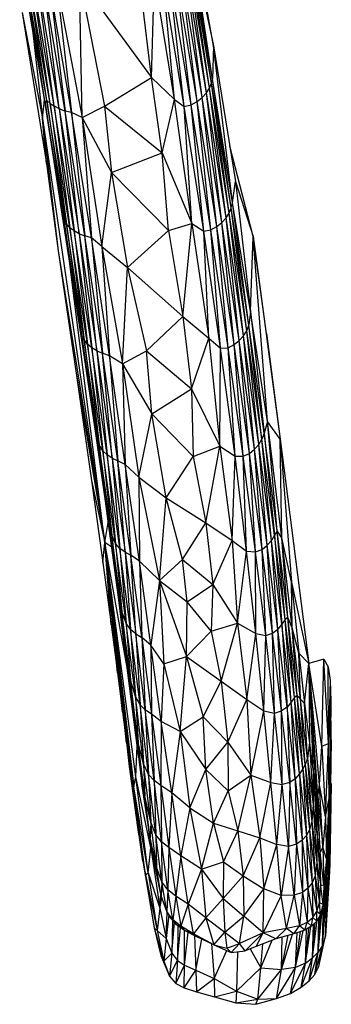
# Paper-space layout '_Izquierda' of a CAD drawing. Header units: millimetres. Extents: x -133 to 0, y -13 to 1988.
# Tile 2 of 10: x -15 to 0, y -13 to 34. Entities that reach past the tile are written whole.
import ezdxf

# ---------------------------------------------------------------- set-up
doc = ezdxf.new("R2010")
doc.units = ezdxf.units.MM

psp = doc.layouts.new('_Izquierda')

# ---------------------------------------------------------------- linework, layer by layer
at = {"color": 7, "linetype": 'Continuous', "lineweight": 25}
for p, q in [((-5.939, 32.42), (-7.293, 40.043)), ((-13.873, 29.711), (-15.068, 36.779)), ((-6.12, 30.423), (-7.053, 36.826)), ((-6.023, 30.652), (-7.053, 36.826)), ((-6.023, 30.652), (-6.996, 36.951)), ((-5.975, 30.839), (-6.996, 36.951)), ((-5.975, 30.839), (-6.883, 36.831)), ((-6.883, 36.831), (-5.939, 32.42)), ((-8.862, 30.921), (-9.499, 36.306)), ((-6.469, 29.988), (-7.301, 36.389)), ((-6.27, 30.198), (-7.301, 36.389)), ((-6.27, 30.198), (-7.151, 36.607)), ((-6.12, 30.423), (-7.151, 36.607)), ((-13.797, 29.847), (-14.836, 35.978)), ((-13.873, 29.711), (-14.836, 35.978)), ((-13.64, 29.693), (-14.677, 35.793)), ((-13.797, 29.847), (-14.677, 35.793)), ((-13.444, 29.585), (-14.32, 36.119)), ((-13.205, 29.464), (-14.32, 36.119)), ((-7.313, 29.559), (-8.02, 35.841)), ((-6.99, 29.641), (-8.02, 35.841)), ((-6.99, 29.641), (-7.742, 35.999)), ((-6.711, 29.799), (-7.742, 35.999)), ((-6.711, 29.799), (-7.5, 36.184)), ((-6.469, 29.988), (-7.5, 36.184)), ((-13.444, 29.585), (-14.488, 35.694)), ((-13.64, 29.693), (-14.488, 35.694)), ((-13.205, 29.464), (-13.948, 35.462)), ((-12.932, 29.337), (-13.948, 35.462)), ((-12.632, 29.268), (-13.663, 35.381)), ((-13.663, 35.381), (-12.932, 29.337)), ((-13.332, 35.393), (-12.123, 29.042)), ((-13.332, 35.393), (-12.632, 29.268)), ((-12.247, 35.564), (-8.862, 30.921)), ((-12.123, 29.042), (-12.247, 35.564)), ((-12.247, 35.564), (-11.065, 29.577)), ((-8.862, 30.921), (-8.721, 35.736)), ((-7.774, 29.89), (-8.721, 35.736)), ((-7.774, 29.89), (-8.332, 35.733)), ((-7.313, 29.559), (-8.332, 35.733)), ((-14.958, 33.99), (-13.994, 28.987)), ((-14.958, 33.99), (-13.804, 26.864)), ((-14.483, 33.316), (-13.994, 28.987)), ((-5.939, 32.42), (-5.975, 30.839)), ((-5.043, 25.024), (-5.939, 32.42)), ((-5.939, 32.42), (-4.903, 26.022)), ((-11.065, 29.577), (-8.862, 30.921)), ((-8.862, 30.921), (-7.774, 29.89)), ((-8.351, 27.378), (-8.862, 30.921)), ((-6.023, 30.652), (-5.975, 30.839)), ((-5.096, 24.771), (-5.975, 30.839)), ((-5.043, 25.024), (-5.975, 30.839)), ((-6.27, 30.198), (-6.12, 30.423)), ((-6.12, 30.423), (-6.023, 30.652)), ((-5.343, 24.298), (-6.12, 30.423)), ((-5.193, 24.531), (-6.12, 30.423)), ((-5.193, 24.531), (-6.023, 30.652)), ((-5.096, 24.771), (-6.023, 30.652)), ((-13.994, 28.987), (-13.902, 29.879)), ((-13.873, 29.711), (-13.797, 29.847)), ((-13.797, 29.847), (-13.64, 29.693)), ((-12.862, 24.002), (-13.797, 29.847)), ((-13.797, 29.847), (-12.945, 23.982)), ((-8.351, 27.378), (-7.774, 29.89)), ((-7.774, 29.89), (-7.313, 29.559)), ((-6.956, 24.031), (-7.774, 29.89)), ((-6.99, 29.641), (-6.711, 29.799)), ((-6.711, 29.799), (-6.469, 29.988)), ((-6.065, 23.736), (-6.711, 29.799)), ((-5.784, 23.891), (-6.711, 29.799)), ((-6.469, 29.988), (-6.27, 30.198)), ((-5.784, 23.891), (-6.469, 29.988)), ((-5.542, 24.083), (-6.469, 29.988)), ((-5.542, 24.083), (-6.27, 30.198)), ((-5.343, 24.298), (-6.27, 30.198)), ((-12.945, 23.982), (-13.873, 29.711)), ((-12.737, 22.373), (-13.873, 29.711)), ((-13.873, 29.711), (-13.153, 24.974)), ((-13.64, 29.693), (-13.444, 29.585)), ((-12.705, 23.839), (-13.64, 29.693)), ((-13.64, 29.693), (-12.862, 24.002)), ((-13.444, 29.585), (-13.205, 29.464)), ((-12.504, 23.685), (-13.444, 29.585)), ((-13.444, 29.585), (-12.705, 23.839)), ((-13.205, 29.464), (-12.932, 29.337)), ((-13.205, 29.464), (-12.267, 23.555)), ((-13.205, 29.464), (-12.504, 23.685)), ((-12.632, 29.268), (-12.932, 29.337)), ((-11.999, 23.455), (-12.932, 29.337)), ((-12.267, 23.555), (-12.932, 29.337)), ((-12.123, 29.042), (-11.065, 29.577)), ((-11.065, 29.577), (-8.351, 27.378)), ((-11.065, 29.577), (-10.743, 26.44)), ((-7.313, 29.559), (-6.99, 29.641)), ((-6.956, 24.031), (-7.313, 29.559)), ((-6.398, 23.678), (-7.313, 29.559)), ((-6.398, 23.678), (-6.99, 29.641)), ((-6.065, 23.736), (-6.99, 29.641)), ((-13.994, 28.987), (-11.064, 8.982)), ((-13.994, 28.987), (-13.253, 22.741)), ((-13.804, 26.864), (-13.994, 28.987)), ((-12.123, 29.042), (-12.632, 29.268)), ((-12.632, 29.268), (-11.999, 23.455)), ((-11.688, 23.354), (-12.632, 29.268)), ((-12.123, 29.042), (-10.743, 26.44)), ((-12.123, 29.042), (-11.688, 23.354)), ((-12.123, 29.042), (-11.194, 22.953)), ((-4.058, 23.418), (-5.171, 27.679)), ((-10.743, 26.44), (-8.351, 27.378)), ((-8.351, 27.378), (-6.956, 24.031)), ((-8.061, 23.707), (-8.351, 27.378)), ((-13.804, 26.864), (-13.253, 22.741)), ((-11.194, 22.953), (-10.743, 26.44)), ((-10.743, 26.44), (-8.061, 23.707)), ((-10.743, 26.44), (-9.991, 21.96)), ((-5.043, 25.024), (-4.903, 26.022)), ((-4.903, 26.022), (-4.198, 19.884)), ((-4.903, 26.022), (-4.058, 23.418)), ((-12.737, 22.373), (-13.153, 24.974)), ((-5.193, 24.531), (-5.096, 24.771)), ((-5.096, 24.771), (-5.043, 25.024)), ((-4.371, 18.978), (-5.096, 24.771)), ((-4.273, 19.245), (-5.096, 24.771)), ((-4.273, 19.245), (-5.043, 25.024)), ((-4.198, 19.884), (-5.043, 25.024)), ((-5.542, 24.083), (-5.343, 24.298)), ((-5.343, 24.298), (-5.193, 24.531)), ((-4.718, 18.517), (-5.343, 24.298)), ((-4.52, 18.738), (-5.343, 24.298)), ((-4.52, 18.738), (-5.193, 24.531)), ((-4.371, 18.978), (-5.193, 24.531)), ((-12.862, 24.002), (-12.945, 23.982)), ((-12.135, 18.668), (-12.945, 23.982)), ((-12.737, 22.373), (-12.945, 23.982)), ((-12.067, 18.031), (-12.945, 23.982)), ((-12.705, 23.839), (-12.862, 24.002)), ((-12.034, 18.54), (-12.862, 24.002)), ((-12.862, 24.002), (-12.135, 18.668)), ((-12.504, 23.685), (-12.705, 23.839)), ((-11.873, 18.338), (-12.705, 23.839)), ((-12.705, 23.839), (-12.034, 18.54)), ((-9.991, 21.96), (-8.061, 23.707)), ((-8.061, 23.707), (-6.956, 24.031)), ((-8.061, 23.707), (-7.377, 19.65)), ((-7.377, 19.65), (-6.956, 24.031)), ((-6.956, 24.031), (-6.398, 23.678)), ((-6.956, 24.031), (-6.156, 18.618)), ((-6.398, 23.678), (-6.065, 23.736)), ((-6.065, 23.736), (-5.784, 23.891)), ((-5.601, 18.15), (-6.065, 23.736)), ((-5.246, 18.174), (-6.065, 23.736)), ((-5.784, 23.891), (-5.542, 24.083)), ((-5.246, 18.174), (-5.784, 23.891)), ((-4.961, 18.323), (-5.784, 23.891)), ((-4.961, 18.323), (-5.542, 24.083)), ((-4.718, 18.517), (-5.542, 24.083)), ((-12.267, 23.555), (-12.504, 23.685)), ((-11.672, 18.166), (-12.504, 23.685)), ((-12.504, 23.685), (-11.873, 18.338)), ((-12.267, 23.555), (-11.999, 23.455)), ((-12.267, 23.555), (-11.435, 18.026)), ((-12.267, 23.555), (-11.672, 18.166)), ((-11.688, 23.354), (-11.999, 23.455)), ((-11.167, 17.917), (-11.999, 23.455)), ((-11.435, 18.026), (-11.999, 23.455)), ((-11.194, 22.953), (-11.688, 23.354)), ((-10.842, 17.79), (-11.688, 23.354)), ((-11.688, 23.354), (-11.167, 17.917)), ((-6.156, 18.618), (-6.398, 23.678)), ((-5.601, 18.15), (-6.398, 23.678)), ((-4.198, 19.884), (-4.058, 23.418)), ((-3.39, 14.688), (-4.058, 23.418)), ((-4.058, 23.418), (-2.796, 13.866)), ((-3.437, 18.851), (-4.058, 23.418)), ((-11.194, 22.953), (-9.991, 21.96)), ((-11.194, 22.953), (-10.842, 17.79)), ((-11.194, 22.953), (-10.223, 17.408)), ((-13.253, 22.741), (-12.4, 16.974)), ((-13.253, 22.741), (-11.064, 8.982)), ((-11.064, 8.982), (-12.759, 22.51)), ((-12.067, 18.031), (-12.737, 22.373)), ((-10.223, 17.408), (-9.991, 21.96)), ((-9.991, 21.96), (-7.377, 19.65)), ((-9.991, 21.96), (-9.09, 18.031)), ((-9.09, 18.031), (-7.377, 19.65)), ((-7.377, 19.65), (-6.156, 18.618)), ((-7.377, 19.65), (-6.973, 16.229)), ((-4.198, 19.884), (-4.273, 19.245)), ((-4.198, 19.884), (-3.549, 14.14)), ((-3.39, 14.688), (-4.198, 19.884)), ((-4.371, 18.978), (-4.273, 19.245)), ((-3.656, 13.856), (-4.273, 19.245)), ((-3.549, 14.14), (-4.273, 19.245)), ((-12.034, 18.54), (-12.135, 18.668)), ((-12.067, 18.031), (-12.135, 18.668)), ((-12.135, 18.668), (-11.448, 13.952)), ((-12.135, 18.668), (-11.488, 14.126)), ((-6.973, 16.229), (-6.156, 18.618)), ((-6.156, 18.618), (-5.601, 18.15)), ((-6.156, 18.618), (-5.637, 13.525)), ((-4.718, 18.517), (-4.52, 18.738)), ((-4.52, 18.738), (-4.371, 18.978)), ((-4.002, 13.385), (-4.52, 18.738)), ((-3.805, 13.61), (-4.52, 18.738)), ((-3.805, 13.61), (-4.371, 18.978)), ((-3.656, 13.856), (-4.371, 18.978)), ((-3.437, 18.851), (-2.796, 13.866)), ((-11.873, 18.338), (-12.034, 18.54)), ((-11.319, 13.589), (-12.034, 18.54)), ((-12.034, 18.54), (-11.448, 13.952)), ((-11.672, 18.166), (-11.873, 18.338)), ((-11.151, 13.315), (-11.873, 18.338)), ((-11.873, 18.338), (-11.319, 13.589)), ((-11.435, 18.026), (-11.672, 18.166)), ((-10.947, 13.115), (-11.672, 18.166)), ((-11.672, 18.166), (-11.151, 13.315)), ((-5.637, 13.525), (-5.601, 18.15)), ((-5.601, 18.15), (-5.246, 18.174)), ((-4.919, 13.059), (-5.601, 18.15)), ((-5.246, 18.174), (-4.961, 18.323)), ((-4.919, 13.059), (-5.246, 18.174)), ((-4.537, 13.051), (-5.246, 18.174)), ((-4.961, 18.323), (-4.718, 18.517)), ((-4.537, 13.051), (-4.961, 18.323)), ((-4.245, 13.19), (-4.961, 18.323)), ((-4.245, 13.19), (-4.718, 18.517)), ((-4.002, 13.385), (-4.718, 18.517)), ((-11.488, 14.126), (-12.067, 18.031)), ((-11.435, 18.026), (-11.167, 17.917)), ((-11.435, 18.026), (-10.711, 12.962)), ((-11.435, 18.026), (-10.947, 13.115)), ((-10.842, 17.79), (-11.167, 17.917)), ((-10.439, 12.836), (-11.167, 17.917)), ((-10.711, 12.962), (-11.167, 17.917)), ((-10.223, 17.408), (-10.842, 17.79)), ((-10.842, 17.79), (-10.439, 12.836)), ((-10.091, 12.663), (-10.842, 17.79)), ((-10.223, 17.408), (-9.09, 18.031)), ((-9.09, 18.031), (-6.973, 16.229)), ((-8.843, 15.06), (-9.09, 18.031)), ((-10.223, 17.408), (-8.843, 15.06)), ((-10.223, 17.408), (-10.091, 12.663)), ((-10.223, 17.408), (-9.45, 12.07)), ((-12.4, 16.974), (-11.678, 11.906)), ((-12.4, 16.974), (-11.064, 8.982)), ((-8.843, 15.06), (-6.973, 16.229)), ((-6.973, 16.229), (-5.637, 13.525)), ((-6.973, 16.229), (-6.888, 13.036)), ((-9.45, 12.07), (-8.843, 15.06)), ((-8.843, 15.06), (-6.888, 13.036)), ((-8.166, 11.087), (-8.843, 15.06)), ((-3.39, 14.688), (-3.549, 14.14)), ((-2.933, 9.528), (-3.39, 14.688)), ((-2.709, 9.206), (-3.39, 14.688)), ((-2.796, 13.866), (-3.39, 14.688)), ((-11.448, 13.952), (-11.488, 14.126)), ((-11.031, 10.93), (-11.488, 14.126)), ((-11.319, 13.589), (-11.448, 13.952)), ((-11.448, 13.952), (-10.896, 9.995)), ((-11.031, 10.93), (-11.448, 13.952)), ((-3.549, 14.14), (-3.656, 13.856)), ((-3.549, 14.14), (-3.056, 9.327)), ((-2.933, 9.528), (-3.549, 14.14)), ((-11.151, 13.315), (-11.319, 13.589)), ((-10.731, 9.33), (-11.319, 13.589)), ((-11.319, 13.589), (-10.896, 9.995)), ((-6.888, 13.036), (-5.637, 13.525)), ((-6.294, 9.912), (-5.637, 13.525)), ((-5.637, 13.525), (-4.919, 13.059)), ((-5.637, 13.525), (-5.054, 9.072)), ((-4.002, 13.385), (-3.805, 13.61)), ((-3.805, 13.61), (-3.656, 13.856)), ((-3.403, 8.853), (-3.805, 13.61)), ((-3.206, 9.081), (-3.805, 13.61)), ((-3.206, 9.081), (-3.656, 13.856)), ((-3.056, 9.327), (-3.656, 13.856)), ((-2.709, 9.206), (-2.796, 13.866)), ((-2.796, 13.866), (-2.26, 7.115)), ((-2.796, 13.866), (-1.443, 3.274)), ((-10.947, 13.115), (-11.151, 13.315)), ((-10.549, 8.943), (-11.151, 13.315)), ((-11.151, 13.315), (-10.731, 9.33)), ((-10.711, 12.962), (-10.947, 13.115)), ((-10.343, 8.702), (-10.947, 13.115)), ((-10.947, 13.115), (-10.549, 8.943)), ((-8.166, 11.087), (-6.888, 13.036)), ((-6.888, 13.036), (-6.294, 9.912)), ((-5.054, 9.072), (-4.919, 13.059)), ((-4.919, 13.059), (-4.537, 13.051)), ((-4.372, 8.581), (-4.919, 13.059)), ((-4.537, 13.051), (-4.245, 13.19)), ((-4.372, 8.581), (-4.537, 13.051)), ((-3.951, 8.535), (-4.537, 13.051)), ((-4.245, 13.19), (-4.002, 13.385)), ((-3.951, 8.535), (-4.245, 13.19)), ((-3.648, 8.66), (-4.245, 13.19)), ((-3.648, 8.66), (-4.002, 13.385)), ((-3.403, 8.853), (-4.002, 13.385)), ((-10.711, 12.962), (-10.439, 12.836)), ((-10.711, 12.962), (-10.105, 8.53)), ((-10.711, 12.962), (-10.343, 8.702)), ((-10.091, 12.663), (-10.439, 12.836)), ((-9.826, 8.38), (-10.439, 12.836)), ((-10.105, 8.53), (-10.439, 12.836)), ((-9.45, 12.07), (-10.091, 12.663)), ((-10.091, 12.663), (-9.826, 8.38)), ((-9.424, 8.103), (-10.091, 12.663)), ((-11.678, 11.906), (-11.064, 8.982)), ((-11.678, 11.906), (-11.146, 8.034)), ((-9.45, 12.07), (-8.166, 11.087)), ((-9.45, 12.07), (-9.424, 8.103)), ((-9.45, 12.07), (-8.483, 7.182)), ((-10.896, 9.995), (-11.031, 10.93)), ((-10.681, 8.388), (-11.031, 10.93)), ((-8.483, 7.182), (-8.166, 11.087)), ((-8.166, 11.087), (-6.294, 9.912)), ((-7.398, 8.18), (-8.166, 11.087)), ((-11.064, 8.982), (-10.893, 9.925)), ((-10.731, 9.33), (-10.896, 9.995)), ((-10.896, 9.995), (-10.462, 6.762)), ((-10.681, 8.388), (-10.896, 9.995)), ((-7.398, 8.18), (-6.294, 9.912)), ((-6.294, 9.912), (-5.054, 9.072)), ((-6.294, 9.912), (-5.966, 6.998)), ((-10.549, 8.943), (-10.731, 9.33)), ((-10.255, 5.733), (-10.731, 9.33)), ((-10.731, 9.33), (-10.462, 6.762)), ((-3.056, 9.327), (-3.206, 9.081)), ((-2.933, 9.528), (-3.056, 9.327)), ((-3.056, 9.327), (-2.71, 5.121)), ((-2.559, 5.353), (-3.056, 9.327)), ((-2.559, 5.353), (-2.933, 9.528)), ((-2.426, 5.449), (-2.933, 9.528)), ((-2.709, 9.206), (-2.933, 9.528)), ((-11.146, 8.034), (-11.064, 8.982)), ((-10.733, 8.763), (-11.064, 8.982)), ((-9.6, -2.083), (-11.064, 8.982)), ((-10.758, 5.118), (-11.064, 8.982)), ((-10.463, 2.836), (-11.064, 8.982)), ((-11.064, 8.982), (-9.781, -2.295)), ((-11.064, 8.982), (-9.69, -2.54)), ((-9.894, -1.582), (-11.064, 8.982)), ((-10.041, -0.477), (-11.064, 8.982)), ((-10.229, 0.994), (-11.064, 8.982)), ((-9.99, 2.994), (-11.064, 8.982)), ((-10.343, 8.702), (-10.549, 8.943)), ((-10.055, 5.18), (-10.549, 8.943)), ((-10.549, 8.943), (-10.255, 5.733)), ((-5.966, 6.998), (-5.054, 9.072)), ((-5.054, 9.072), (-4.372, 8.581)), ((-5.054, 9.072), (-4.808, 5.178)), ((-3.648, 8.66), (-3.403, 8.853)), ((-3.403, 8.853), (-3.206, 9.081)), ((-3.156, 4.705), (-3.403, 8.853)), ((-2.907, 4.894), (-3.403, 8.853)), ((-2.907, 4.894), (-3.206, 9.081)), ((-2.71, 5.121), (-3.206, 9.081)), ((-2.426, 5.449), (-2.709, 9.206)), ((-2.231, 4.962), (-2.709, 9.206)), ((-2.26, 7.115), (-2.709, 9.206)), ((-10.462, 6.762), (-10.681, 8.388)), ((-10.404, 6.281), (-10.681, 8.388)), ((-10.105, 8.53), (-10.343, 8.702)), ((-9.841, 4.876), (-10.343, 8.702)), ((-10.343, 8.702), (-10.055, 5.18)), ((-10.105, 8.53), (-9.826, 8.38)), ((-10.105, 8.53), (-9.601, 4.68)), ((-10.105, 8.53), (-9.841, 4.876)), ((-9.424, 8.103), (-9.826, 8.38)), ((-9.601, 4.68), (-9.826, 8.38)), ((-9.313, 4.496), (-9.826, 8.38)), ((-4.808, 5.178), (-4.372, 8.581)), ((-4.372, 8.581), (-3.951, 8.535)), ((-3.938, 4.683), (-4.372, 8.581)), ((-3.951, 8.535), (-3.648, 8.66)), ((-3.938, 4.683), (-3.951, 8.535)), ((-3.474, 4.596), (-3.951, 8.535)), ((-3.474, 4.596), (-3.648, 8.66)), ((-3.156, 4.705), (-3.648, 8.66)), ((-11.146, 8.034), (-10.758, 5.118)), ((-8.483, 7.182), (-9.424, 8.103)), ((-9.424, 8.103), (-9.313, 4.496)), ((-8.89, 4.136), (-9.424, 8.103)), ((-8.483, 7.182), (-7.398, 8.18)), ((-7.398, 8.18), (-5.966, 6.998)), ((-7.176, 6.184), (-7.398, 8.18)), ((-8.483, 7.182), (-8.89, 4.136)), ((-8.483, 7.182), (-7.176, 6.184)), ((-8.483, 7.182), (-8.268, 3.251)), ((-8.483, 7.182), (-7.203, 3.602)), ((-7.176, 6.184), (-5.966, 6.998)), ((-5.966, 6.998), (-6.04, 4.8)), ((-5.966, 6.998), (-4.808, 5.178)), ((-2.231, 4.962), (-2.26, 7.115)), ((-2.26, 7.115), (-1.916, 3.755)), ((-2.26, 7.115), (-1.443, 3.274)), ((-10.255, 5.733), (-10.462, 6.762)), ((-10.462, 6.762), (-10.101, 3.95)), ((-10.404, 6.281), (-10.462, 6.762)), ((-10.404, 6.281), (-10.101, 3.95)), ((-10.169, 4.432), (-10.404, 6.281)), ((-7.203, 3.602), (-7.176, 6.184)), ((-6.04, 4.8), (-7.176, 6.184)), ((-10.055, 5.18), (-10.255, 5.733)), ((-9.843, 2.486), (-10.255, 5.733)), ((-10.255, 5.733), (-10.101, 3.95)), ((-10.758, 5.118), (-10.463, 2.836)), ((-9.841, 4.876), (-10.055, 5.18)), ((-9.618, 1.718), (-10.055, 5.18)), ((-10.055, 5.18), (-9.843, 2.486)), ((-6.04, 4.8), (-4.808, 5.178)), ((-5.572, 2.435), (-4.808, 5.178)), ((-4.808, 5.178), (-3.938, 4.683)), ((-4.808, 5.178), (-4.363, 1.578)), ((-2.71, 5.121), (-2.907, 4.894)), ((-2.559, 5.353), (-2.71, 5.121)), ((-2.71, 5.121), (-2.47, 1.215)), ((-2.272, 1.441), (-2.71, 5.121)), ((-2.426, 5.449), (-2.559, 5.353)), ((-2.272, 1.441), (-2.559, 5.353)), ((-2.12, 1.665), (-2.559, 5.353)), ((-2.12, 1.665), (-2.426, 5.449)), ((-2.231, 4.962), (-2.426, 5.449)), ((-1.99, 1.764), (-2.426, 5.449)), ((-9.601, 4.68), (-9.841, 4.876)), ((-9.395, 1.324), (-9.841, 4.876)), ((-9.841, 4.876), (-9.618, 1.718)), ((-9.601, 4.68), (-9.313, 4.496)), ((-9.149, 1.09), (-9.601, 4.68)), ((-9.601, 4.68), (-9.395, 1.324)), ((-7.203, 3.602), (-6.04, 4.8)), ((-6.04, 4.8), (-5.572, 2.435)), ((-4.363, 1.578), (-3.938, 4.683)), ((-3.938, 4.683), (-3.474, 4.596)), ((-3.567, 1.032), (-3.938, 4.683)), ((-3.474, 4.596), (-3.156, 4.705)), ((-3.156, 4.705), (-2.907, 4.894)), ((-3.06, 0.936), (-3.156, 4.705)), ((-2.723, 1.032), (-3.156, 4.705)), ((-2.723, 1.032), (-2.907, 4.894)), ((-2.47, 1.215), (-2.907, 4.894)), ((-1.99, 1.764), (-2.231, 4.962)), ((-1.834, 1.583), (-2.231, 4.962)), ((-1.916, 3.755), (-2.231, 4.962)), ((-10.169, 4.432), (-10.101, 3.95)), ((-10.169, 4.432), (-9.788, 1.433)), ((-9.97, 2.828), (-10.169, 4.432)), ((-8.89, 4.136), (-9.313, 4.496)), ((-9.313, 4.496), (-9.149, 1.09)), ((-9.313, 4.496), (-8.849, 0.876)), ((-3.567, 1.032), (-3.474, 4.596)), ((-3.06, 0.936), (-3.474, 4.596)), ((-9.843, 2.486), (-10.101, 3.95)), ((-10.101, 3.95), (-9.788, 1.433)), ((-8.268, 3.251), (-8.89, 4.136)), ((-8.89, 4.136), (-8.849, 0.876)), ((-8.4, 0.534), (-8.89, 4.136)), ((-1.834, 1.583), (-1.916, 3.755)), ((-1.916, 3.755), (-1.638, 1.391)), ((-1.916, 3.755), (-1.443, 3.274)), ((-8.268, 3.251), (-7.203, 3.602)), ((-7.507, 0.059), (-7.203, 3.602)), ((-7.203, 3.602), (-5.572, 2.435)), ((-7.203, 3.602), (-6.429, 0.755)), ((-1.638, 1.391), (-1.443, 3.274)), ((-0.729, 3.472), (-1.443, 3.274)), ((-1.443, 3.274), (-1.414, -0.465)), ((-1.443, 3.274), (-1.242, -1.857)), ((-1.443, 3.274), (-1.115, -2.739)), ((-1.018, -3.002), (-1.443, 3.274)), ((-0.931, -2.457), (-1.443, 3.274)), ((-0.828, -0.625), (-1.443, 3.274)), ((-0.828, -0.625), (-0.729, 3.472)), ((-0.518, -0.501), (-0.729, 3.472)), ((-0.729, 3.472), (-0.532, 3.118)), ((-10.463, 2.836), (-10.229, 0.994)), ((-9.788, 1.433), (-9.97, 2.828)), ((-9.524, -0.727), (-9.97, 2.828)), ((-8.268, 3.251), (-8.4, 0.534)), ((-8.268, 3.251), (-7.507, 0.059)), ((-0.518, -0.501), (-0.532, 3.118)), ((-0.532, 3.118), (-0.429, 2.465)), ((-9.618, 1.718), (-9.843, 2.486)), ((-9.48, -0.465), (-9.843, 2.486)), ((-9.843, 2.486), (-9.788, 1.433)), ((-6.429, 0.755), (-5.572, 2.435)), ((-5.572, 2.435), (-4.363, 1.578)), ((-5.572, 2.435), (-5.261, -0.438)), ((-0.429, 2.465), (-0.518, -0.501)), ((-0.429, 2.465), (-0.402, 1.496)), ((-9.48, -0.465), (-9.788, 1.433)), ((-9.788, 1.433), (-9.524, -0.727)), ((-9.395, 1.324), (-9.618, 1.718)), ((-9.228, -1.466), (-9.618, 1.718)), ((-9.618, 1.718), (-9.48, -0.465)), ((-5.261, -0.438), (-4.363, 1.578)), ((-4.363, 1.578), (-3.567, 1.032)), ((-4.363, 1.578), (-4.169, -2.001)), ((-2.272, 1.441), (-2.47, 1.215)), ((-2.12, 1.665), (-2.272, 1.441)), ((-2.083, -2.163), (-2.272, 1.441)), ((-1.884, -1.936), (-2.272, 1.441)), ((-1.99, 1.764), (-2.12, 1.665)), ((-1.884, -1.936), (-2.12, 1.665)), ((-1.732, -1.702), (-2.12, 1.665)), ((-1.732, -1.702), (-1.99, 1.764)), ((-1.834, 1.583), (-1.99, 1.764)), ((-1.612, -1.495), (-1.99, 1.764)), ((-1.612, -1.495), (-1.834, 1.583)), ((-1.504, -1.211), (-1.834, 1.583)), ((-1.638, 1.391), (-1.834, 1.583)), ((-0.518, -0.501), (-0.402, 1.496)), ((-0.402, 1.496), (-0.417, -0.039)), ((-0.384, -0.336), (-0.402, 1.496)), ((-10.229, 0.994), (-10.041, -0.477)), ((-9.149, 1.09), (-9.395, 1.324)), ((-8.993, -1.965), (-9.395, 1.324)), ((-9.395, 1.324), (-9.228, -1.466)), ((-8.849, 0.876), (-9.149, 1.09)), ((-9.149, 1.09), (-8.993, -1.965)), ((-8.739, -2.246), (-9.149, 1.09)), ((-4.169, -2.001), (-3.567, 1.032)), ((-3.567, 1.032), (-3.06, 0.936)), ((-3.232, -2.344), (-3.567, 1.032)), ((-3.232, -2.344), (-3.06, 0.936)), ((-3.06, 0.936), (-2.723, 1.032)), ((-2.696, -2.431), (-3.06, 0.936)), ((-2.47, 1.215), (-2.723, 1.032)), ((-2.696, -2.431), (-2.723, 1.032)), ((-2.343, -2.345), (-2.723, 1.032)), ((-2.47, 1.215), (-2.343, -2.345)), ((-2.083, -2.163), (-2.47, 1.215)), ((-1.504, -1.211), (-1.638, 1.391)), ((-1.638, 1.391), (-1.414, -0.465)), ((-0.422, 0.963), (-0.491, -3.898)), ((-0.417, -0.039), (-0.422, 0.963)), ((-8.4, 0.534), (-8.849, 0.876)), ((-8.849, 0.876), (-8.739, -2.246)), ((-8.849, 0.876), (-8.418, -2.483)), ((-8.4, 0.534), (-8.418, -2.483)), ((-7.507, 0.059), (-8.4, 0.534)), ((-7.904, -2.829), (-8.4, 0.534)), ((-7.507, 0.059), (-6.429, 0.755)), ((-6.429, 0.755), (-5.261, -0.438)), ((-6.303, -1.735), (-6.429, 0.755)), ((-7.507, 0.059), (-7.904, -2.829)), ((-7.507, 0.059), (-6.303, -1.735)), ((-7.507, 0.059), (-7.05, -3.537)), ((-6.303, -1.735), (-5.261, -0.438)), ((-5.261, -0.438), (-4.169, -2.001)), ((-5.261, -0.438), (-5.244, -2.741)), ((-0.417, -0.039), (-0.5, -6.658)), ((-0.482, -6.821), (-0.417, -0.039)), ((-0.384, -0.336), (-0.482, -6.821)), ((-0.454, -6.205), (-0.384, -0.336)), ((-0.417, -0.039), (-0.437, -0.145)), ((-0.384, -0.336), (-0.417, -0.039)), ((-10.041, -0.477), (-9.894, -1.582)), ((-9.6, -2.083), (-9.537, -0.624)), ((-9.48, -0.465), (-9.524, -0.727)), ((-9.172, -2.995), (-9.524, -0.727)), ((-9.524, -0.727), (-9.308, -2.412)), ((-9.228, -1.466), (-9.48, -0.465)), ((-9.172, -2.995), (-9.48, -0.465)), ((-1.414, -0.465), (-1.504, -1.211)), ((-1.414, -0.465), (-1.244, -3.397)), ((-1.414, -0.465), (-1.242, -1.857)), ((-0.931, -2.457), (-0.828, -0.625)), ((-0.828, -0.625), (-0.518, -0.501)), ((-0.828, -0.625), (-0.663, -3.958)), ((-0.663, -3.958), (-0.518, -0.501)), ((-0.481, -3.09), (-0.518, -0.501)), ((-1.504, -1.211), (-1.612, -1.495)), ((-1.504, -1.211), (-1.302, -4.177)), ((-1.504, -1.211), (-1.244, -3.397)), ((-9.894, -1.582), (-9.781, -2.295)), ((-9.271, -6.052), (-9.894, -1.582)), ((-9.446, -4.804), (-9.894, -1.582)), ((-8.993, -1.965), (-9.228, -1.466)), ((-8.895, -4.211), (-9.228, -1.466)), ((-9.228, -1.466), (-9.172, -2.995)), ((-7.05, -3.537), (-6.303, -1.735)), ((-6.303, -1.735), (-5.244, -2.741)), ((-5.94, -4.269), (-6.303, -1.735)), ((-1.732, -1.702), (-1.884, -1.936)), ((-1.612, -1.495), (-1.732, -1.702)), ((-1.732, -1.702), (-1.554, -4.836)), ((-1.732, -1.702), (-1.406, -4.565)), ((-1.612, -1.495), (-1.406, -4.565)), ((-1.612, -1.495), (-1.302, -4.177)), ((-1.242, -1.857), (-1.244, -3.397)), ((-1.242, -1.857), (-1.048, -4.911)), ((-1.242, -1.857), (-1.115, -2.739)), ((-9.781, -2.295), (-9.69, -2.54)), ((-9.137, -6.697), (-9.781, -2.295)), ((-9.271, -6.052), (-9.781, -2.295)), ((-9.69, -2.54), (-9.6, -2.083)), ((-8.885, -5.428), (-9.6, -2.083)), ((-9.02, -6.6), (-9.6, -2.083)), ((-8.739, -2.246), (-8.993, -1.965)), ((-8.647, -4.814), (-8.993, -1.965)), ((-8.993, -1.965), (-8.895, -4.211)), ((-8.418, -2.483), (-8.739, -2.246)), ((-8.383, -5.143), (-8.739, -2.246)), ((-8.739, -2.246), (-8.647, -4.814)), ((-5.244, -2.741), (-4.169, -2.001)), ((-4.788, -4.625), (-4.169, -2.001)), ((-4.169, -2.001), (-3.232, -2.344)), ((-4.169, -2.001), (-3.744, -4.954)), ((-2.083, -2.163), (-2.343, -2.345)), ((-1.884, -1.936), (-2.083, -2.163)), ((-2.083, -2.163), (-2.019, -5.26)), ((-2.083, -2.163), (-1.753, -5.071)), ((-1.884, -1.936), (-1.753, -5.071)), ((-1.884, -1.936), (-1.554, -4.836)), ((-9.02, -6.6), (-9.69, -2.54)), ((-9.137, -6.697), (-9.69, -2.54)), ((-9.172, -2.995), (-9.308, -2.412)), ((-8.92, -4.951), (-9.308, -2.412)), ((-7.904, -2.829), (-8.418, -2.483)), ((-8.418, -2.483), (-8.383, -5.143)), ((-8.418, -2.483), (-8.034, -5.41)), ((-5.94, -4.269), (-5.244, -2.741)), ((-5.244, -2.741), (-4.788, -4.625)), ((-3.744, -4.954), (-3.232, -2.344)), ((-3.232, -2.344), (-2.696, -2.431)), ((-2.942, -5.273), (-3.232, -2.344)), ((-2.942, -5.273), (-2.696, -2.431)), ((-2.343, -2.345), (-2.696, -2.431)), ((-2.394, -5.357), (-2.696, -2.431)), ((-2.343, -2.345), (-2.394, -5.357)), ((-2.019, -5.26), (-2.343, -2.345)), ((-1.115, -2.739), (-1.048, -4.911)), ((-1.115, -2.739), (-0.901, -5.632)), ((-1.115, -2.739), (-1.018, -3.002)), ((-1.018, -3.002), (-0.931, -2.457)), ((-0.663, -3.958), (-0.931, -2.457)), ((-0.782, -5.393), (-0.931, -2.457)), ((-0.383, -2.383), (-0.454, -6.205)), ((-8.895, -4.211), (-9.172, -2.995)), ((-8.92, -4.951), (-9.172, -2.995)), ((-7.904, -2.829), (-8.034, -5.41)), ((-7.05, -3.537), (-7.904, -2.829)), ((-7.471, -5.797), (-7.904, -2.829)), ((-1.018, -3.002), (-0.782, -5.393)), ((-0.901, -5.632), (-1.018, -3.002)), ((-0.663, -3.958), (-0.481, -3.09)), ((-0.601, -5.939), (-0.481, -3.09)), ((-0.5, -6.658), (-0.48, -3.151)), ((-0.491, -3.898), (-0.481, -3.09)), ((-7.05, -3.537), (-7.471, -5.797)), ((-7.05, -3.537), (-5.94, -4.269)), ((-7.05, -3.537), (-6.493, -6.436)), ((-1.244, -3.397), (-1.302, -4.177)), ((-1.244, -3.397), (-1.061, -6.139)), ((-1.244, -3.397), (-1.048, -4.911)), ((-1.302, -4.177), (-1.406, -4.565)), ((-1.302, -4.177), (-1.144, -6.741)), ((-1.302, -4.177), (-1.061, -6.139)), ((-0.663, -3.958), (-0.782, -5.393)), ((-0.663, -3.958), (-0.601, -5.939)), ((-0.61, -6.63), (-0.491, -3.898)), ((-0.601, -5.939), (-0.491, -3.898)), ((-8.885, -5.428), (-8.978, -4.571)), ((-8.895, -4.211), (-8.92, -4.951)), ((-8.647, -4.814), (-8.895, -4.211)), ((-8.621, -6.341), (-8.895, -4.211)), ((-6.493, -6.436), (-5.94, -4.269)), ((-5.94, -4.269), (-4.788, -4.625)), ((-5.94, -4.269), (-5.47, -6.09)), ((-5.47, -6.09), (-4.788, -4.625)), ((-4.788, -4.625), (-3.744, -4.954)), ((-4.788, -4.625), (-4.537, -6.754)), ((-1.406, -4.565), (-1.554, -4.836)), ((-1.406, -4.565), (-1.285, -7.078)), ((-1.406, -4.565), (-1.144, -6.741)), ((-9.446, -4.804), (-9.271, -6.052)), ((-8.621, -6.341), (-8.92, -4.951)), ((-8.708, -6.17), (-8.92, -4.951)), ((-8.383, -5.143), (-8.647, -4.814)), ((-8.363, -7.038), (-8.647, -4.814)), ((-8.647, -4.814), (-8.621, -6.341)), ((-4.537, -6.754), (-3.744, -4.954)), ((-3.744, -4.954), (-2.942, -5.273)), ((-3.744, -4.954), (-3.568, -7.366)), ((-1.753, -5.071), (-2.019, -5.26)), ((-1.554, -4.836), (-1.753, -5.071)), ((-1.753, -5.071), (-1.746, -7.532)), ((-1.753, -5.071), (-1.481, -7.329)), ((-1.554, -4.836), (-1.481, -7.329)), ((-1.554, -4.836), (-1.285, -7.078)), ((-1.048, -4.911), (-1.061, -6.139)), ((-1.048, -4.911), (-0.876, -7.217)), ((-1.048, -4.911), (-0.901, -5.632)), ((-0.578, -7.283), (-0.542, -5.069)), ((-9.02, -6.6), (-8.885, -5.428)), ((-8.874, -5.216), (-8.885, -5.428)), ((-8.842, -5.401), (-8.885, -5.428)), ((-8.885, -5.428), (-8.466, -8.277)), ((-8.034, -5.41), (-8.383, -5.143)), ((-8.383, -5.143), (-8.363, -7.038)), ((-8.088, -7.408), (-8.383, -5.143)), ((-8.034, -5.41), (-8.088, -7.408)), ((-7.471, -5.797), (-8.034, -5.41)), ((-8.034, -5.41), (-7.717, -7.7)), ((-3.568, -7.366), (-2.942, -5.273)), ((-2.394, -5.357), (-2.942, -5.273)), ((-2.746, -7.679), (-2.942, -5.273)), ((-2.394, -5.357), (-2.746, -7.679)), ((-2.019, -5.26), (-2.394, -5.357)), ((-2.135, -7.666), (-2.394, -5.357)), ((-2.019, -5.26), (-2.135, -7.666)), ((-2.019, -5.26), (-1.746, -7.532)), ((-0.782, -5.393), (-0.901, -5.632)), ((-0.782, -5.393), (-0.729, -7.194)), ((-0.601, -5.939), (-0.782, -5.393)), ((-7.471, -5.797), (-7.717, -7.7)), ((-6.493, -6.436), (-7.471, -5.797)), ((-7.131, -8.09), (-7.471, -5.797)), ((-0.876, -7.217), (-0.901, -5.632)), ((-0.729, -7.194), (-0.901, -5.632)), ((-0.601, -5.939), (-0.729, -7.194)), ((-0.601, -5.939), (-0.61, -6.63)), ((-0.578, -7.283), (-0.565, -5.59)), ((-9.271, -6.052), (-9.137, -6.697)), ((-9.271, -6.052), (-8.726, -9.195)), ((-8.399, -7.685), (-8.708, -6.17)), ((-8.621, -6.341), (-8.708, -6.17)), ((-8.363, -7.038), (-8.621, -6.341)), ((-8.399, -7.685), (-8.621, -6.341)), ((-6.493, -6.436), (-7.131, -8.09)), ((-6.493, -6.436), (-5.47, -6.09)), ((-6.493, -6.436), (-5.483, -7.811)), ((-6.493, -6.436), (-6.295, -8.728)), ((-5.47, -6.09), (-5.483, -7.811)), ((-5.47, -6.09), (-4.537, -6.754)), ((-1.061, -6.139), (-1.144, -6.741)), ((-1.061, -6.139), (-0.938, -8.018)), ((-1.061, -6.139), (-0.876, -7.217)), ((-0.454, -6.205), (-0.482, -6.821)), ((-9.137, -6.697), (-9.02, -6.6)), ((-9.137, -6.697), (-8.594, -9.322)), ((-9.137, -6.697), (-8.726, -9.195)), ((-9.02, -6.6), (-8.466, -8.277)), ((-9.02, -6.6), (-8.594, -9.322)), ((-5.483, -7.811), (-4.537, -6.754)), ((-4.537, -6.754), (-3.568, -7.366)), ((-4.537, -6.754), (-4.507, -8.647)), ((-1.144, -6.741), (-1.285, -7.078)), ((-1.144, -6.741), (-1.069, -8.434)), ((-1.144, -6.741), (-0.938, -8.018)), ((-0.61, -6.63), (-0.769, -8.103)), ((-0.61, -6.63), (-0.729, -7.194)), ((-0.663, -9.576), (-0.5, -6.658)), ((-0.482, -6.821), (-0.663, -9.576)), ((-0.627, -6.785), (-0.631, -7.04)), ((-0.631, -7.04), (-0.63, -6.813)), ((-0.5, -6.658), (-0.578, -7.283)), ((-0.482, -6.821), (-0.5, -6.658)), ((-8.363, -7.038), (-8.399, -7.685)), ((-8.088, -7.408), (-8.363, -7.038)), ((-8.138, -8.437), (-8.363, -7.038)), ((-8.088, -7.408), (-8.138, -8.437)), ((-7.717, -7.7), (-8.088, -7.408)), ((-7.856, -8.822), (-8.088, -7.408)), ((-4.507, -8.647), (-3.568, -7.366)), ((-3.59, -9.438), (-3.568, -7.366)), ((-2.746, -7.679), (-3.568, -7.366)), ((-1.481, -7.329), (-1.746, -7.532)), ((-1.481, -7.329), (-1.514, -8.931)), ((-1.285, -7.078), (-1.481, -7.329)), ((-1.481, -7.329), (-1.258, -8.711)), ((-1.285, -7.078), (-1.258, -8.711)), ((-1.285, -7.078), (-1.069, -8.434)), ((-0.938, -8.018), (-0.876, -7.217)), ((-0.729, -7.194), (-0.876, -7.217)), ((-0.769, -8.103), (-0.876, -7.217)), ((-0.799, -10.033), (-0.631, -7.04)), ((-0.799, -10.033), (-0.578, -7.283)), ((-0.729, -7.194), (-0.769, -8.103)), ((-0.631, -7.04), (-0.69, -7.369)), ((-0.663, -9.576), (-0.578, -7.283)), ((-0.578, -7.283), (-0.631, -7.04)), ((-8.43, -7.536), (-8.466, -8.277)), ((-8.466, -8.277), (-8.366, -7.781)), ((-8.138, -8.437), (-8.399, -7.685)), ((-7.717, -7.7), (-7.856, -8.822)), ((-7.131, -8.09), (-7.717, -7.7)), ((-7.717, -7.7), (-7.471, -9.116)), ((-6.295, -8.728), (-5.483, -7.811)), ((-5.483, -7.811), (-4.507, -8.647)), ((-5.483, -7.811), (-5.403, -9.402)), ((-2.746, -7.679), (-3.59, -9.438)), ((-2.135, -7.666), (-2.746, -7.679)), ((-2.494, -9.234), (-2.746, -7.679)), ((-2.494, -9.234), (-2.135, -7.666)), ((-1.746, -7.532), (-2.135, -7.666)), ((-2.135, -7.666), (-1.884, -9.101)), ((-1.746, -7.532), (-1.884, -9.101)), ((-1.746, -7.532), (-1.514, -8.931)), ((-0.799, -10.033), (-0.744, -7.873)), ((-8.466, -8.277), (-8.594, -9.322)), ((-8.466, -8.277), (-8.163, -9.709)), ((-7.131, -8.09), (-7.471, -9.116)), ((-6.295, -8.728), (-7.131, -8.09)), ((-6.881, -9.482), (-7.131, -8.09)), ((-1.069, -8.434), (-0.938, -8.018)), ((-0.999, -10.35), (-0.791, -8.192)), ((-0.889, -8.579), (-0.938, -8.018)), ((-0.769, -8.103), (-0.938, -8.018)), ((-0.769, -8.103), (-0.889, -8.579)), ((-8.163, -9.709), (-8.125, -8.458)), ((-8.039, -8.593), (-8.163, -9.709)), ((-7.856, -8.822), (-8.138, -8.437)), ((-7.963, -8.713), (-8.138, -8.437)), ((-7.681, -9.059), (-7.963, -8.713)), ((-7.856, -8.822), (-7.963, -8.713)), ((-7.874, -8.822), (-7.904, -10.396)), ((-7.471, -9.116), (-7.856, -8.822)), ((-7.681, -9.059), (-7.856, -8.822)), ((-6.295, -8.728), (-6.881, -9.482)), ((-6.295, -8.728), (-5.403, -9.402)), ((-6.295, -8.728), (-5.925, -10)), ((-5.403, -9.402), (-4.507, -8.647)), ((-4.707, -9.947), (-4.507, -8.647)), ((-3.59, -9.438), (-4.507, -8.647)), ((-1.514, -8.931), (-1.258, -8.711)), ((-1.31, -9.121), (-1.258, -8.711)), ((-1.258, -8.711), (-1.069, -8.434)), ((-1.071, -8.885), (-1.258, -8.711)), ((-1.071, -8.885), (-1.069, -8.434)), ((-0.889, -8.579), (-1.071, -8.885)), ((-0.889, -8.579), (-1.069, -8.434)), ((-0.999, -10.35), (-0.89, -8.582)), ((-0.999, -10.35), (-0.965, -8.707)), ((-8.594, -9.322), (-8.726, -9.195)), ((-8.726, -9.195), (-8.276, -10.775)), ((-8.726, -9.195), (-8.419, -10.503)), ((-7.904, -10.396), (-7.77, -8.95)), ((-7.471, -9.116), (-7.681, -9.059)), ((-7.301, -9.329), (-7.681, -9.059)), ((-7.617, -9.105), (-7.637, -10.742)), ((-7.637, -10.742), (-7.493, -9.193)), ((-6.881, -9.482), (-7.471, -9.116)), ((-7.471, -9.116), (-7.301, -9.329)), ((-2.494, -9.234), (-3.59, -9.438)), ((-2.993, -9.716), (-2.494, -9.234)), ((-1.884, -9.101), (-2.494, -9.234)), ((-2.15, -9.48), (-2.494, -9.234)), ((-2.15, -9.48), (-1.884, -9.101)), ((-1.884, -9.101), (-1.514, -8.931)), ((-1.637, -9.312), (-1.884, -9.101)), ((-1.637, -9.312), (-1.514, -8.931)), ((-1.31, -9.121), (-1.637, -9.312)), ((-1.603, -10.867), (-1.347, -9.143)), ((-1.603, -10.867), (-1.449, -9.202)), ((-1.603, -10.867), (-1.554, -9.264)), ((-1.31, -9.121), (-1.514, -8.931)), ((-1.071, -8.885), (-1.31, -9.121)), ((-1.262, -10.623), (-1.056, -8.859)), ((-1.262, -10.623), (-1.142, -8.955)), ((-1.262, -10.623), (-1.228, -9.04)), ((-8.594, -9.322), (-8.163, -9.709)), ((-8.594, -9.322), (-8.276, -10.775)), ((-8.163, -9.709), (-8.276, -10.775)), ((-8.163, -9.709), (-7.904, -10.396)), ((-7.297, -10.962), (-7.303, -9.327)), ((-6.881, -9.482), (-7.301, -9.329)), ((-6.758, -9.604), (-7.301, -9.329)), ((-7.297, -10.962), (-7.135, -9.413)), ((-5.925, -10), (-6.881, -9.482)), ((-6.758, -9.604), (-6.881, -9.482)), ((-6.833, -9.566), (-6.761, -11.202)), ((-6.761, -11.202), (-6.483, -9.735)), ((-5.925, -10), (-6.758, -9.604)), ((-5.925, -10), (-5.403, -9.402)), ((-5.403, -9.402), (-4.707, -9.947)), ((-5.403, -9.402), (-5.311, -10.156)), ((-3.59, -9.438), (-4.707, -9.947)), ((-3.59, -9.438), (-4.441, -10.289)), ((-3.918, -10.086), (-3.59, -9.438)), ((-2.993, -9.716), (-3.918, -10.086)), ((-2.993, -9.716), (-3.59, -9.438)), ((-2.15, -9.48), (-2.993, -9.716)), ((-2.728, -11.173), (-2.219, -9.499)), ((-2.728, -11.173), (-2.415, -9.554)), ((-2.728, -11.173), (-2.696, -9.633)), ((-1.637, -9.312), (-2.15, -9.48)), ((-2.063, -11.069), (-1.711, -9.336)), ((-2.063, -11.069), (-1.84, -9.379)), ((-2.063, -11.069), (-1.985, -9.426)), ((-0.963, -11.031), (-0.663, -9.576)), ((-0.663, -9.576), (-0.799, -10.033)), ((-6.022, -9.954), (-5.906, -11.593)), ((-5.925, -10), (-5.311, -10.156)), ((-5.925, -10), (-5.101, -10.361)), ((-5.311, -10.156), (-4.707, -9.947)), ((-5.311, -10.156), (-5.101, -10.361)), ((-5.101, -10.361), (-4.707, -9.947)), ((-4.441, -10.289), (-4.707, -9.947)), ((-3.918, -10.086), (-4.441, -10.289)), ((-4.199, -10.195), (-3.704, -11.094)), ((-3.704, -11.094), (-3.175, -9.789)), ((-3.704, -11.094), (-3.604, -9.96)), ((-1.158, -11.397), (-0.799, -10.033)), ((-0.799, -10.033), (-0.999, -10.35)), ((-0.963, -11.031), (-0.799, -10.033)), ((-8.419, -10.503), (-8.276, -10.775)), ((-8.419, -10.503), (-8.006, -11.477)), ((-8.276, -10.775), (-7.904, -10.396)), ((-7.904, -10.396), (-8.006, -11.477)), ((-7.904, -10.396), (-7.637, -10.742)), ((-5.906, -11.593), (-5.302, -10.273)), ((-5.101, -10.361), (-4.441, -10.289)), ((-4.811, -10.329), (-4.858, -12.184)), ((-1.798, -11.993), (-1.262, -10.623)), ((-1.603, -10.867), (-1.262, -10.623)), ((-1.429, -11.695), (-0.999, -10.35)), ((-1.429, -11.695), (-1.262, -10.623)), ((-1.262, -10.623), (-0.999, -10.35)), ((-1.158, -11.397), (-0.999, -10.35)), ((-8.276, -10.775), (-8.006, -11.477)), ((-8.006, -11.477), (-7.637, -10.742)), ((-7.637, -10.742), (-7.716, -11.82)), ((-7.716, -11.82), (-7.297, -10.962)), ((-7.637, -10.742), (-7.297, -10.962)), ((-7.324, -12.03), (-7.297, -10.962)), ((-7.297, -10.962), (-6.761, -11.202)), ((-4.858, -12.184), (-3.704, -11.094)), ((-3.84, -12.572), (-3.704, -11.094)), ((-3.704, -11.094), (-2.728, -11.173)), ((-2.968, -12.528), (-2.063, -11.069)), ((-2.063, -11.069), (-2.728, -11.173)), ((-2.298, -12.292), (-1.603, -10.867)), ((-2.298, -12.292), (-2.063, -11.069)), ((-1.603, -10.867), (-2.063, -11.069)), ((-1.798, -11.993), (-1.603, -10.867)), ((-1.158, -11.397), (-0.963, -11.031)), ((-8.006, -11.477), (-7.716, -11.82)), ((-7.324, -12.03), (-6.761, -11.202)), ((-6.761, -11.202), (-5.906, -11.593)), ((-6.761, -11.202), (-6.731, -12.221)), ((-6.731, -12.221), (-5.906, -11.593)), ((-5.906, -11.593), (-4.858, -12.184)), ((-5.906, -11.593), (-5.886, -12.455)), ((-3.84, -12.572), (-2.728, -11.173)), ((-2.968, -12.528), (-2.728, -11.173)), ((-1.429, -11.695), (-1.158, -11.397)), ((-7.716, -11.82), (-7.324, -12.03)), ((-7.324, -12.03), (-6.731, -12.221)), ((-2.298, -12.292), (-1.798, -11.993)), ((-1.798, -11.993), (-1.429, -11.695)), ((-6.731, -12.221), (-5.886, -12.455)), ((-5.886, -12.455), (-4.858, -12.184)), ((-5.886, -12.455), (-4.885, -12.737)), ((-4.858, -12.184), (-4.885, -12.737)), ((-4.858, -12.184), (-3.84, -12.572)), ((-3.945, -12.81), (-2.968, -12.528)), ((-3.84, -12.572), (-2.968, -12.528)), ((-2.968, -12.528), (-2.298, -12.292)), ((-4.885, -12.737), (-3.84, -12.572)), ((-4.885, -12.737), (-3.945, -12.81)), ((-3.945, -12.81), (-3.84, -12.572))]:
    psp.add_line(p, q, dxfattribs=at)

doc.saveas('drawing.dxf')
